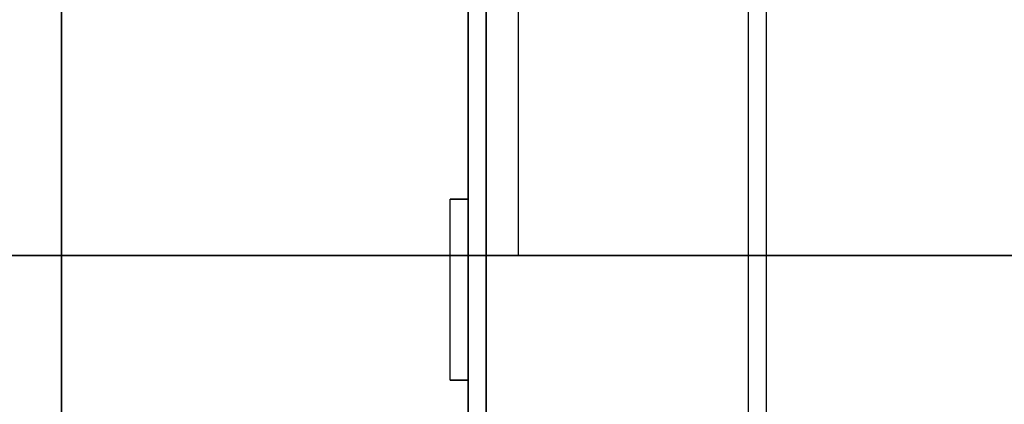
# Model space of a CAD drawing. Extents: x -64 to 57, y 4 to 161.
# Tile 165 of 256: x -55.28 to -52.55, y 141.14 to 142.21. Entities that reach past the tile are written whole.
import ezdxf

# ---------------------------------------------------------------- set-up
doc = ezdxf.new("R2010")
doc.units = 0
doc.layers.add('DEFAULT', color=7, linetype='CONTINUOUS')

msp = doc.modelspace()

# ---------------------------------------------------------------- linework, layer by layer
at = {"layer": 'DEFAULT', "color": 92}
for p, q in [((-53.9863, 99.1256, 53.7093), (-53.9863, 152.6542, 53.7093)), ((-53.9863, 99.1256, 59.6864), (-53.9863, 152.6542, 59.6864)), ((-53.9863, 152.5542, 65.5634), (-53.9863, 104.5143, 65.5634)), ((-53.2113, 104.5143, 65.5634), (-53.2113, 152.5542, 65.5634)), ((-53.2613, 147.1942, 51.8088), (-53.2613, 104.5143, 51.8089)), ((-54.0363, 141.7115, 51.8088), (-54.0363, 142.2512, 51.8088)), ((-54.0363, 141.7115, 53.7093), (-54.0363, 142.2512, 53.7093)), ((-54.0363, 141.7115, 52.7591), (-54.0363, 142.2512, 52.7591)), ((-54.0363, 141.9813, 51.8088), (-54.0363, 141.9813, 53.7093)), ((-54.0863, 141.2115, 51.8088), (-54.0863, 141.7115, 51.8088)), ((-54.0863, 141.7115, 51.8088), (-54.0363, 141.7115, 51.8088)), ((-54.0363, 141.7115, 53.7093), (-54.0863, 141.7115, 53.7093)), ((-54.0863, 141.7115, 53.7093), (-54.0863, 141.7115, 51.8088)), ((-54.0863, 141.2115, 53.7093), (-54.0863, 141.7115, 53.7093)), ((-54.0863, 141.7115, 52.7591), (-54.0363, 141.7115, 52.7591)), ((-54.0863, 141.2115, 52.7591), (-54.0863, 141.7115, 52.7591)), ((-54.0613, 141.7115, 51.8088), (-54.0613, 141.7115, 53.7093)), ((-54.0363, 141.7115, 51.8088), (-54.0363, 141.7115, 53.7093)), ((-54.0363, 141.2115, 53.7093), (-54.0363, 141.7115, 53.7093)), ((-54.0863, 141.4615, 51.8088), (-54.0863, 141.4615, 53.7093)), ((-54.0363, 141.2115, 51.8088), (-54.0863, 141.2115, 51.8088)), ((-54.0863, 141.2115, 53.7093), (-54.0363, 141.2115, 53.7093)), ((-54.0863, 141.2115, 51.8088), (-54.0863, 141.2115, 53.7093)), ((-54.0363, 141.2115, 52.7591), (-54.0863, 141.2115, 52.7591)), ((-54.0613, 141.2115, 51.8088), (-54.0613, 141.2115, 53.7093)), ((-54.0363, 140.6718, 51.8088), (-54.0363, 141.2115, 51.8088)), ((-54.0363, 140.6718, 53.7093), (-54.0363, 141.2115, 53.7093)), ((-54.0363, 141.2115, 53.7093), (-54.0363, 141.2115, 51.8088)), ((-54.0363, 140.6718, 52.7591), (-54.0363, 141.2115, 52.7591))]:
    msp.add_line(p, q, dxfattribs=at)
at = {"layer": 'DEFAULT', "color": 51}
for p, q in [((-54.0363, 99.2256, 53.8093), (-54.0363, 152.5542, 53.8093)), ((-54.0363, 152.5542, 65.5634), (-54.0363, 99.2256, 65.5634)), ((-54.0363, 99.2256, 59.6864), (-54.0363, 152.5542, 59.6864))]:
    msp.add_line(p, q, dxfattribs=at)
at = {"layer": 'DEFAULT', "color": 8}
for p, q in [((-54.0351, 102.3643, 53.8087), (-54.0361, 149.4156, 53.8087)), ((-54.0361, 149.4156, 51.8087), (-54.0351, 102.3643, 51.8087)), ((-54.0351, 102.3643, 52.8087), (-54.0361, 149.4156, 52.8087))]:
    msp.add_line(p, q, dxfattribs=at)
at = {"layer": 'DEFAULT', "color": 7}
for p, q in [((-55.1613, 102.6643, 51.1084), (-55.1613, 149.1156, 51.1084)), ((-55.1613, 102.6643, 66.2634), (-55.1613, 149.1156, 66.2634)), ((-55.1613, 102.6643, 65.7634), (-55.1613, 149.1156, 65.7634)), ((-55.1613, 149.1156, 51.6084), (-55.1613, 102.6643, 51.6084))]:
    msp.add_line(p, q, dxfattribs=at)
at = {"layer": 'DEFAULT', "color": 250}
for p, q in [((-53.8969, 141.5563, 37.5166), (-53.8969, 145.2363, 37.5166)), ((-53.8969, 141.5563, 44.6266), (-53.8969, 145.2363, 44.6266)), ((-59.7469, 141.5563, 37.5166), (-48.0469, 141.5563, 37.5166)), ((-48.0469, 141.5563, 44.6266), (-59.7469, 141.5563, 44.6266)), ((-59.7469, 141.5563, 41.0716), (-48.0469, 141.5563, 41.0716)), ((-53.8969, 141.5563, 44.6266), (-53.8969, 141.5563, 37.5166))]:
    msp.add_line(p, q, dxfattribs=at)

doc.saveas('drawing.dxf')
